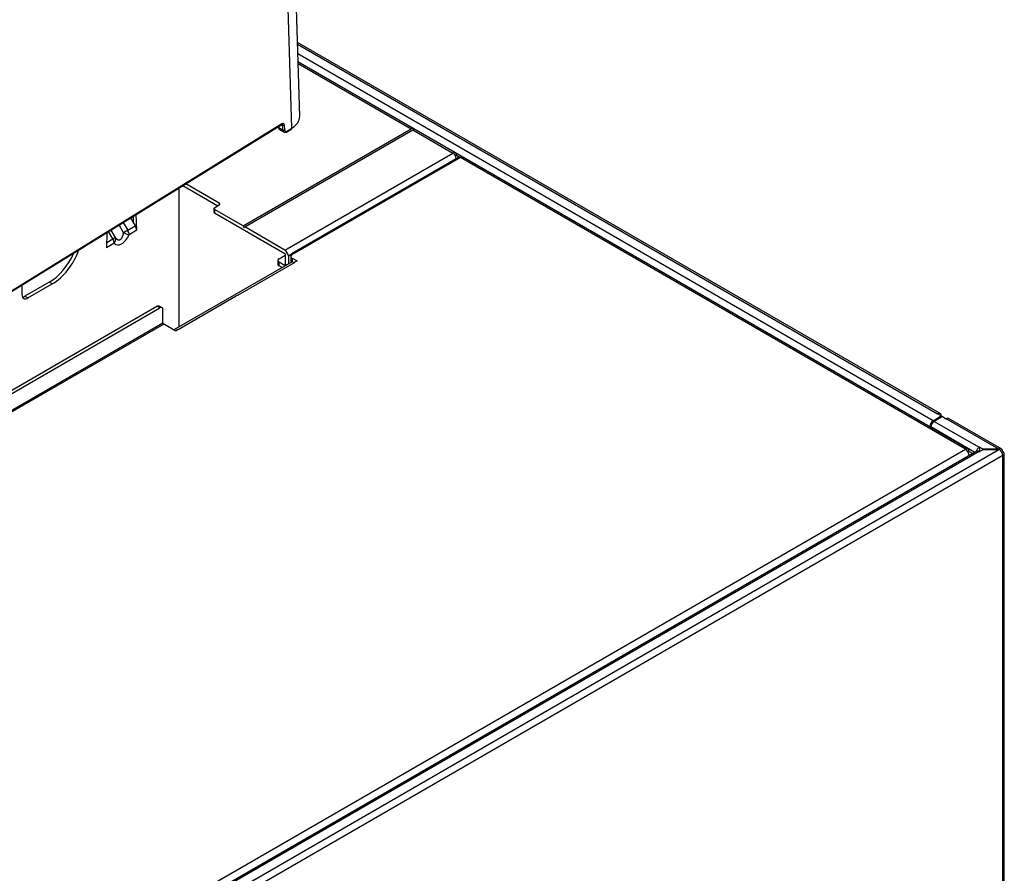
# Model space of a CAD drawing. Header units: millimetres. Extents: x 0 to 200, y 0 to 287.
# Tile 46 of 73: x 180 to 192, y 99 to 109. Entities that reach past the tile are written whole.
import ezdxf

# ---------------------------------------------------------------- set-up
doc = ezdxf.new("R2010")
doc.units = ezdxf.units.MM
doc.layers.add('148.257_BW4C_CTM', color=7, linetype='Continuous')
doc.layers.add('Standard', color=7, linetype='Continuous')

# ---------------------------------------------------------------- blocks, each defined once
blk = doc.blocks.new('SE3')
at = {"layer": '148.257_BW4C_CTM', "color": 7, "linetype": 'Continuous'}
for p, q in [((183.707, 107.706), (183.571, 112.124)), ((183.616, 107.57), (183.478, 112.061)), ((191.202, 104.23), (183.68, 108.573)), ((183.681, 108.553), (191.172, 104.227)), ((191.119, 104.147), (183.684, 108.44)), ((183.687, 108.35), (191.08, 104.081)), ((185.529, 107.282), (183.687, 108.345)), ((183.688, 108.325), (185.011, 107.561)), ((169.436, 98.928), (183.497, 107.613)), ((183.499, 107.62), (169.439, 98.935)), ((183.507, 107.606), (183.496, 107.612)), ((183.512, 107.544), (183.507, 107.606)), ((183.533, 107.545), (183.529, 107.607)), ((183.044, 106.426), (185.011, 107.561)), ((183.065, 106.414), (185.032, 107.549)), ((183.457, 107.588), (183.458, 107.579)), ((183.461, 107.591), (183.462, 107.573)), ((183.512, 107.544), (183.462, 107.573)), ((183.473, 107.554), (183.523, 107.525)), ((183.551, 107.524), (183.614, 107.563)), ((183.554, 107.531), (183.616, 107.57)), ((185.049, 107.559), (185.032, 107.549)), ((185.032, 107.549), (185.499, 107.279)), ((183.533, 106.144), (185.499, 107.279)), ((185.562, 107.228), (183.617, 106.105)), ((185.587, 107.226), (183.642, 106.103)), ((185.529, 107.248), (185.541, 107.255)), ((185.541, 107.255), (185.583, 107.231)), ((185.583, 107.231), (185.579, 107.229)), ((185.583, 107.231), (185.583, 107.228)), ((191.496, 103.814), (185.587, 107.226)), ((191.527, 103.817), (185.618, 107.229)), ((182.767, 106.692), (182.374, 106.919)), ((182.296, 105.244), (182.296, 106.871)), ((182.339, 106.898), (182.749, 106.662)), ((182.767, 106.692), (182.767, 106.672)), ((182.703, 106.629), (182.703, 106.588)), ((182.71, 106.639), (182.767, 106.672)), ((183.044, 106.426), (182.71, 106.619)), ((182.71, 106.619), (182.71, 106.578)), ((182.71, 106.578), (183.533, 106.103)), ((181.642, 106.467), (181.695, 106.375)), ((181.727, 106.52), (181.784, 106.426)), ((181.764, 106.459), (181.761, 106.541)), ((181.801, 106.375), (181.795, 106.562)), ((181.452, 106.35), (181.447, 106.17)), ((181.522, 106.275), (181.471, 106.362)), ((181.497, 106.378), (181.548, 106.29)), ((181.647, 106.347), (181.595, 106.438)), ((181.695, 106.375), (181.647, 106.347)), ((181.695, 106.375), (181.784, 106.426)), ((181.801, 106.375), (181.711, 106.323)), ((181.801, 106.375), (181.801, 106.375)), ((181.801, 106.375), (181.801, 106.375)), ((183.044, 106.426), (183.055, 106.407)), ((183.055, 106.407), (183.065, 106.414)), ((183.533, 106.144), (183.065, 106.414)), ((181.537, 106.223), (181.447, 106.17)), ((181.449, 106.233), (181.522, 106.275)), ((181.548, 106.29), (181.522, 106.275)), ((181.447, 106.171), (181.447, 106.17)), ((181.447, 106.17), (181.447, 106.17)), ((183.619, 106.008), (182.235, 105.209)), ((183.651, 106), (182.978, 105.612)), ((183.451, 106.021), (183.451, 105.98)), ((183.466, 106.042), (183.539, 106.084)), ((183.536, 105.96), (183.466, 106.001)), ((183.466, 105.96), (183.466, 106.001)), ((183.539, 106.092), (183.539, 105.977)), ((183.608, 106.091), (183.575, 106.072)), ((183.575, 106.072), (183.575, 105.982)), ((183.605, 106.069), (183.605, 106.028)), ((183.607, 106.078), (183.607, 106.083)), ((183.607, 106.001), (183.607, 106.02)), ((183.642, 106.103), (183.619, 106.09)), ((183.619, 106.049), (183.677, 106.016)), ((183.619, 106.049), (183.619, 106.008)), ((183.642, 105.995), (183.619, 106.008)), ((183.669, 106.014), (183.648, 106.002)), ((183.648, 105.999), (183.648, 106.002)), ((183.648, 106.002), (183.651, 106)), ((183.672, 106.013), (183.669, 106.014)), ((183.677, 106.016), (183.672, 106.013)), ((183.501, 105.94), (183.466, 105.96)), ((183.552, 105.969), (183.539, 105.977)), ((180.775, 105.767), (180.493, 105.604)), ((180.811, 105.747), (180.775, 105.767)), ((180.457, 105.736), (180.457, 105.624)), ((180.528, 105.583), (180.811, 105.747)), ((180.493, 105.604), (180.528, 105.583)), ((182.957, 105.6), (182.284, 105.211)), ((182.975, 105.613), (182.954, 105.601)), ((182.954, 105.598), (182.954, 105.601)), ((182.954, 105.601), (182.957, 105.6)), ((182.978, 105.612), (182.975, 105.613)), ((169.151, 98.048), (182.037, 105.487)), ((169.187, 98.027), (182.072, 105.466)), ((182.072, 105.466), (182.037, 105.487)), ((182.097, 105.469), (182.062, 105.489)), ((182.107, 105.293), (182.107, 105.446)), ((169.151, 97.813), (182.107, 105.293)), ((182.116, 105.278), (169.16, 97.798)), ((182.258, 105.196), (182.116, 105.278)), ((182.263, 105.199), (182.258, 105.196)), ((182.281, 105.213), (182.26, 105.201)), ((182.26, 105.198), (182.26, 105.201)), ((182.26, 105.201), (182.263, 105.199)), ((182.284, 105.211), (182.281, 105.213)), ((191.119, 104.147), (191.215, 104.203)), ((191.227, 104.196), (191.131, 104.14)), ((191.215, 104.203), (191.172, 104.227)), ((191.215, 104.189), (191.215, 104.203)), ((191.227, 104.196), (191.27, 104.171)), ((191.888, 103.814), (191.27, 104.171)), ((191.922, 103.815), (191.3, 104.174)), ((191.08, 104.075), (191.08, 104.081)), ((191.607, 103.777), (191.093, 104.074)), ((191.093, 104.074), (191.093, 104.068)), ((191.131, 104.14), (191.658, 103.836)), ((175.162, 94.384), (191.496, 103.814)), ((175.36, 94.267), (191.888, 103.81)), ((191.662, 103.839), (191.658, 103.836)), ((191.662, 103.839), (191.662, 103.798)), ((191.705, 103.814), (191.662, 103.839)), ((191.662, 103.786), (191.705, 103.81)), ((191.888, 103.814), (191.705, 103.814)), ((191.705, 103.81), (191.705, 103.814)), ((191.705, 103.81), (191.888, 103.81)), ((191.895, 103.81), (191.895, 103.814)), ((191.631, 103.791), (175.237, 94.325)), ((191.658, 103.788), (175.264, 94.323)), ((191.934, 103.739), (175.402, 94.194)), ((191.54, 103.789), (191.527, 103.781)), ((191.548, 103.743), (191.539, 103.748)), ((191.54, 103.789), (191.584, 103.763)), ((191.655, 103.789), (191.655, 103.79)), ((191.658, 103.795), (191.662, 103.798)), ((191.658, 103.788), (191.662, 103.786)), ((191.662, 103.798), (191.673, 103.792)), ((191.934, 103.788), (191.922, 103.78)), ((191.934, 97.876), (191.934, 103.739)), ((191.952, 97.901), (191.952, 103.763))]:
    blk.add_line(p, q, dxfattribs=at)
for centre, radius, start, end in [((183.489, 107.581), 0.0317, 183.6317, 237.8851), ((181.824, 106.708), 0.402, 243.883, 253.5944), ((181.481, 106.266), 0.071, 322.0787, 19.6313)]:
    blk.add_arc(centre, radius, start, end, dxfattribs=at)
for centre, major_axis, ratio, start_param, end_param in [((183.489, 107.626), (-0.0079, 0.0128), 0.556849, 3.141593, 3.910136), ((183.5, 107.588), (-0.02, -0.0346), 0.57735, 2.443461, 3.961897), ((183.49, 107.594), (-0.0125, -0.0217), 0.57735, 2.443461, 3.147338), ((183.518, 107.613), (-0.015, -0.0012), 0.625473, 0.737787, 2.308583), ((183.397, 107.696), (-0.31, -0.01), 0.597148, 2.338121, 3.141593), ((183.473, 107.58), (0.0149, 0.0014), 0.617891, 3.141593, 3.872444), ((183.523, 107.551), (-0.015, -0.0012), 0.625473, 0.737787, 2.308583), ((183.548, 107.568), (0.025, 0.0433), 0.57735, 2.443461, 3.144947), ((183.558, 107.562), (0.0175, 0.0303), 0.57735, 2.443461, 3.757741), ((183.606, 107.576), (-0.0079, 0.0128), 0.556849, 3.141593, 3.910136), ((185.052, 107.489), (-0.0417, 0.0723), 0.57735, 5.554068, 6.283185), ((185.499, 107.231), (-0.0295, -0.0511), 0.57735, 2.356194, 3.926991), ((185.499, 107.231), (-0.0295, 0.0511), 0.57735, 4.10418, 5.497787), ((185.587, 107.185), (0.025, -0.0433), 0.57735, 2.356194, 3.141593), ((185.587, 107.175), (-0.0313, -0.0541), 0.57735, 3.141593, 3.926991), ((182.749, 106.682), (-0.025, 0), 0.57735, 2.356194, 3.926991), ((182.728, 106.629), (0.025, 0), 0.57735, 2.356194, 3.926991), ((182.728, 106.588), (0.025, 0), 0.57735, 3.141593, 3.926991), ((181.658, 106.353), (-0.0375, 0.065), 0.57735, 3.926991, 4.712389), ((181.748, 106.405), (0.0394, -0.0638), 0.556861, 0.769122, 1.55452), ((181.484, 106.253), (0.0375, -0.065), 0.57735, 0.785398, 1.570796), ((181.624, 106.417), (0.057, 0.212), 0.517638, 2.844058, 4.394444), ((180.775, 106.175), (-0.25, -0.433), 0.57735, 0.785398, 1.753039), ((180.811, 106.155), (-0.25, -0.433), 0.57735, 0.785398, 1.876473), ((183.533, 106.096), (0.0295, -0.0511), 0.57735, 0.785398, 2.356194), ((183.642, 106.062), (0.025, -0.0433), 0.57735, 2.356194, 3.926991), ((183.501, 106.021), (0.05, 0), 0.57735, 2.356194, 3.926991), ((183.533, 106.096), (-0.0045, 0.00779), 0.57735, 3.926991, 5.497787), ((183.655, 106.069), (0.05, 0), 0.57735, 2.356194, 3.926991), ((183.655, 106.028), (0.05, 0), 0.57735, 3.141593, 3.926991), ((183.501, 105.98), (0.05, 0), 0.57735, 3.141593, 3.926991), ((183.575, 105.997), (0.025, 0.0433), 0.57735, 2.356194, 2.735312), ((180.528, 105.665), (0.05, 0.0866), 0.57735, 2.356194, 3.926991), ((180.493, 105.686), (0.05, 0.0866), 0.57735, 3.50296, 3.926991), ((182.037, 105.446), (-0.025, -0.0433), 0.57735, 3.141593, 3.926991), ((182.072, 105.426), (-0.025, -0.0433), 0.57735, 2.356194, 3.926991), ((182.116, 105.288), (0.0062, -0.0108), 0.57735, 3.926991, 5.497787), ((191.172, 104.178), (-0.03, -0.052), 0.57735, 2.356194, 3.926991), ((191.172, 104.178), (-0.06, 0), 0.57735, 3.631022, 3.926991), ((191.27, 104.122), (-0.03, -0.052), 0.57735, 3.141593, 3.926991), ((191.119, 104.103), (-0.027, -0.0468), 0.57735, 3.926991, 5.497787), ((191.131, 104.096), (-0.027, -0.0468), 0.57735, 3.926991, 5.497787), ((191.496, 103.763), (-0.0313, -0.0541), 0.57735, 2.356194, 3.926991), ((191.496, 103.763), (-0.0312, 0.0541), 0.57735, 3.926991, 5.497787), ((191.658, 103.792), (0.027, 0.0468), 0.57735, 0.785398, 2.028754), ((191.888, 103.765), (0.0849, 0), 0.57735, 1.487366, 1.570796), ((191.888, 103.761), (-0.0849, 0), 0.57735, 4.628959, 4.712389), ((191.892, 103.763), (-0.03, -0.052), 0.57735, 2.356194, 3.843561), ((191.892, 103.763), (-0.03, 0.052), 0.57735, 3.926991, 5.414357), ((191.658, 103.744), (0.027, -0.0468), 0.57735, 2.356194, 3.141593), ((191.658, 103.792), (-0.002, -0.00346), 0.57735, 3.926991, 5.497787), ((191.892, 103.763), (-0.06, 0), 0.57735, 2.356194, 3.926991)]:
    blk.add_ellipse(centre, major_axis=major_axis, ratio=ratio, start_param=start_param, end_param=end_param, dxfattribs=at)
for points, knots in [([(183.462, 107.573), (183.463, 107.564), (183.466, 107.557), (183.472, 107.554), (183.472, 107.554), (183.473, 107.554)], [0, 0, 0, 0, 0.5, 0.5, 0.5176104, 0.5176104, 0.5176104, 0.5176104]), ([(183.523, 107.525), (183.525, 107.524), (183.53, 107.521), (183.541, 107.521), (183.547, 107.523), (183.55, 107.524)], [0, 0, 0, 0, 0.256787, 0.660277, 1, 1, 1, 1]), ([(181.608, 106.267), (181.61, 106.268), (181.612, 106.269), (181.615, 106.272), (181.619, 106.275), (181.622, 106.279), (181.625, 106.283), (181.628, 106.287), (181.63, 106.292), (181.633, 106.298), (181.636, 106.304), (181.638, 106.31), (181.64, 106.317), (181.642, 106.324), (181.644, 106.331), (181.646, 106.339), (181.647, 106.344), (181.647, 106.347)], [0, 0, 0, 0, 0.051647, 0.104097, 0.157748, 0.212973, 0.270114, 0.329479, 0.391345, 0.455955, 0.523522, 0.594234, 0.668254, 0.745724, 0.826769, 0.911495, 1, 1, 1, 1]), ([(181.548, 106.29), (181.55, 106.288), (181.553, 106.284), (181.558, 106.279), (181.563, 106.275), (181.568, 106.271), (181.572, 106.268), (181.577, 106.266), (181.582, 106.264), (181.587, 106.263), (181.591, 106.263), (181.596, 106.263), (181.6, 106.264), (181.604, 106.265), (181.607, 106.266), (181.608, 106.267)], [0, 0, 0, 0, 0.101787, 0.198564, 0.290479, 0.37771, 0.46046, 0.538971, 0.613524, 0.684448, 0.752125, 0.816992, 0.879549, 0.940351, 1, 1, 1, 1])]:
    blk.add_open_spline(points, degree=3, knots=knots, dxfattribs=at)

msp = doc.modelspace()

# ---------------------------------------------------------------- block references
at = {"layer": 'Standard'}
msp.add_blockref('SE3', (0, 0), dxfattribs=at)

doc.saveas('drawing.dxf')
